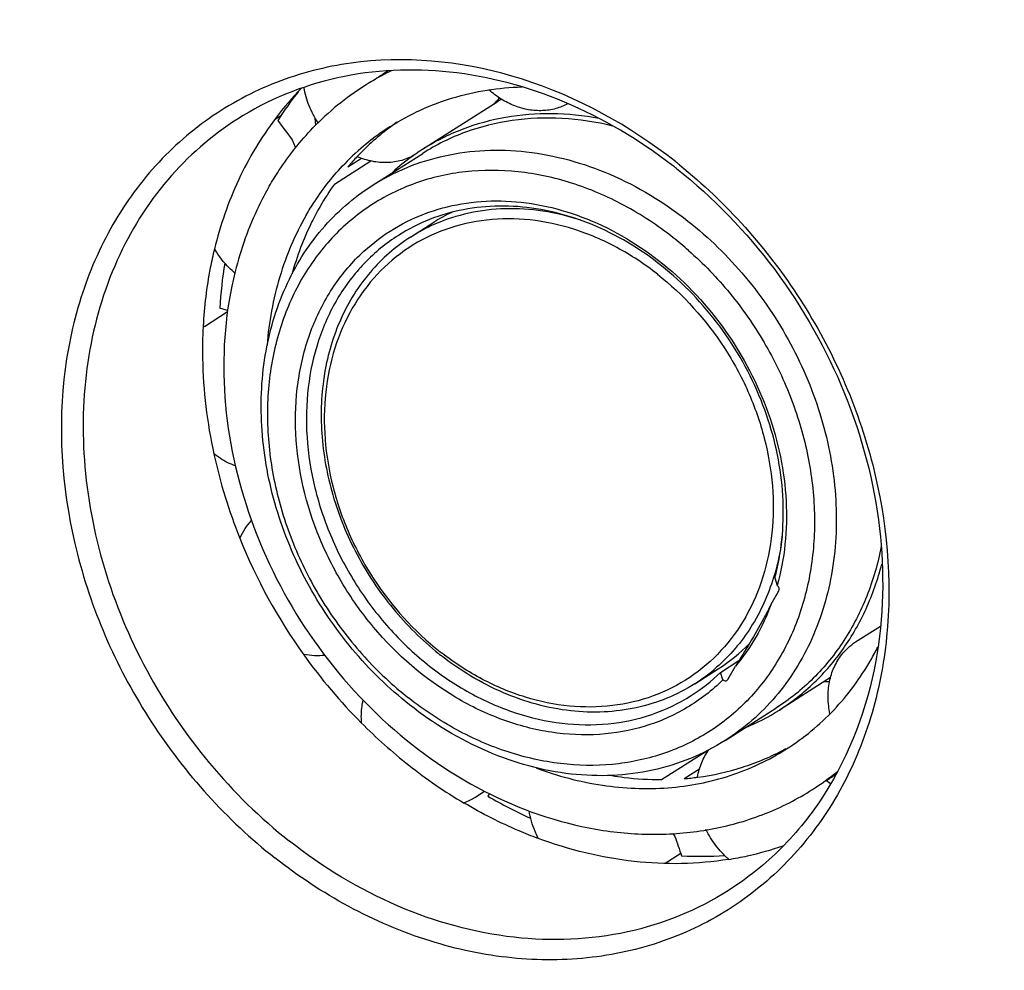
# Model space of a CAD drawing. Header units: millimetres. Extents: x 0 to 420, y 0 to 297.
# Tile 66 of 108: x 144 to 159, y 38 to 53. Entities that reach past the tile are written whole.
import ezdxf

# ---------------------------------------------------------------- set-up
doc = ezdxf.new("R2010")
doc.units = ezdxf.units.MM
doc.header["$LTSCALE"] = 23.1
doc.layers.get('0').update_dxf_attribs({"linetype": 'CONTINUOUS'})
for name, color, linetype in [('HRIADEL', 7, 'CONTINUOUS'), ('KLIETKY_HRIAD', 7, 'CONTINUOUS'), ('NOS-TELESO', 7, 'CONTINUOUS'), ('PRIR-VYST', 7, 'CONTINUOUS'), ('REZVALC', 7, 'CONTINUOUS')]:
    doc.layers.add(name, color=color, linetype=linetype)

msp = doc.modelspace()

# ---------------------------------------------------------------- linework, layer by layer
at = {"color": 7, "linetype": 'Continuous'}
for p, q in [((149.83559, 49.46066), (150.19971, 49.69235)), ((154.26452, 42.50027), (154.62864, 42.73196))]:
    msp.add_line(p, q, dxfattribs=at)
for centre, radius, start, end in [((151.68472, 47.358), 2.76667, 115.88057, 122.462734), ((151.32346, 47.12118), 2.77253, 113.614583, 122.45572), ((153.13183, 45.08115), 2.78552, 302.503588, 315.418994), ((153.18699, 46.60359), 4.65667, 231.2717, 231.765109), ((153.08051, 46.53171), 4.49724, 231.765216, 232.250183), ((152.77589, 44.83868), 2.77203, 302.480683, 311.304899)]:
    msp.add_arc(centre, radius, start, end, dxfattribs=at)
for points, knots in [([(152.49053, 49.72401), (152.29799, 49.78715), (151.9084, 49.8816), (151.31745, 49.92044), (150.74516, 49.85273), (150.38366, 49.73625), (150.21283, 49.66154)], [0, 0, 0, 0, 0.26124264, 0.51405995, 0.7596198, 1, 1, 1, 1]), ([(153.68149, 48.88448), (153.48422, 49.03991), (153.06979, 49.31395), (152.39755, 49.60232), (151.7076, 49.75118), (151.02616, 49.75332), (150.37981, 49.60716), (149.79502, 49.31731), (149.29625, 48.89531), (148.90373, 48.35912), (148.63215, 47.73117), (148.49065, 47.03654), (148.48338, 46.30189), (148.6096, 45.55495), (148.8644, 44.82321), (149.35862, 43.90996), (149.8915, 43.31889), (150.29724, 42.99921)], [0, 0, 0, 0, 0.06593389, 0.12967535, 0.19098782, 0.24998721, 0.30717954, 0.36340425, 0.41969277, 0.47706369, 0.53632193, 0.59792765, 0.66195421, 0.72811776, 0.79584946, 0.86438701, 1, 1, 1, 1]), ([(149.83559, 49.46066), (149.71902, 49.38648), (149.49588, 49.21963), (149.09989, 48.81895), (148.71261, 48.19838), (148.45789, 47.33146), (148.41878, 46.38859), (148.59498, 45.4251), (148.97464, 44.49606), (149.5348, 43.65514), (150.01394, 43.1791), (150.27365, 42.97082)], [0, 0, 0, 0, 0.05524881, 0.11090293, 0.22457358, 0.34347356, 0.46834237, 0.59850307, 0.73216884, 0.86688182, 1, 1, 1, 1]), ([(153.68149, 48.88448), (154.08596, 48.5658), (154.61742, 47.97692), (155.11126, 47.06708), (155.36661, 46.33794), (155.49427, 45.59335), (155.4893, 44.86055), (155.35092, 44.16704), (155.08312, 43.53924), (154.69487, 43.00204), (154.20056, 42.57775), (153.62008, 42.28429), (152.97755, 42.13334), (152.29913, 42.12969), (151.61118, 42.27202), (150.9397, 42.55341), (150.52492, 42.82272), (150.32724, 42.97578)], [0, 0, 0, 0, 0.1356398, 0.20419466, 0.2719537, 0.33815756, 0.40223746, 0.46390566, 0.52322739, 0.58065122, 0.63696955, 0.69319128, 0.75034475, 0.80927423, 0.87049708, 0.93414479, 1, 1, 1, 1]), ([(155.62798, 44.79587), (155.62135, 44.74089), (155.59054, 44.52463), (155.5407, 44.31102), (155.49251, 44.15524)], [0, 0, 0, 0, 0.25349007, 1, 1, 1, 1]), ([(155.49251, 44.15524), (155.40862, 43.88407), (155.17681, 43.36912), (154.81114, 42.93686), (154.60562, 42.7563)], [0, 0, 0, 0, 0.50922836, 1, 1, 1, 1]), ([(154.26451, 42.50027), (154.12614, 42.41222), (153.83144, 42.25983), (153.35283, 42.11178), (152.84679, 42.04652), (152.14163, 42.0716), (151.24637, 42.31998), (150.6043, 42.71009), (150.30505, 42.94587)], [0, 0, 0, 0, 0.11602577, 0.23324168, 0.35270429, 0.47522917, 0.73048617, 1, 1, 1, 1])]:
    msp.add_open_spline(points, degree=3, knots=knots, dxfattribs=at)
at = {"layer": 'HRIADEL', "color": 7, "linetype": 'Continuous'}
for p, q in [((151.18399, 51.56675), (150.02281, 50.82789)), ((149.23806, 50.26573), (150.02554, 50.7668)), ((155.51198, 44.1489), (155.54961, 44.03283)), ((155.55214, 44.03082), (155.54961, 44.03283)), ((155.45594, 43.74269), (155.57352, 43.94717)), ((154.66592, 42.67759), (154.9532, 42.86038)), ((154.70354, 42.56151), (154.66592, 42.67759)), ((154.78034, 42.56781), (154.89792, 42.77229)), ((154.70354, 42.56151), (154.70608, 42.55951)), ((156.38036, 42.59849), (155.58233, 42.0907)), ((154.74067, 41.61797), (155.52815, 42.11904))]:
    msp.add_line(p, q, dxfattribs=at)
for centre, radius, start, end in [((153.04347, 48.64436), 3.46382, 121.105136, 122.468219), ((151.88168, 47.90652), 3.46263, 122.468557, 124.458342), ((151.89678, 47.88596), 3.48812, 124.885516, 132.33831), ((151.88346, 47.90392), 3.46577, 124.458287, 124.874668), ((150.48751, 45.082), 5.5624, 48.600558, 51.761705), ((154.89198, 42.92741), 0.27424, 40.014663, 41.542892), ((152.6771, 44.72646), 2.85539, 302.474847, 314.147774), ((153.71325, 45.02992), 3.48317, 292.53039, 302.452693)]:
    msp.add_arc(centre, radius, start, end, dxfattribs=at)
for points, knots in [([(152.77501, 51.30856), (152.53217, 51.35463), (152.04495, 51.4057), (151.32172, 51.35039), (150.63718, 51.16297), (150.21797, 50.95207), (150.02281, 50.82789)], [0, 0, 0, 0, 0.25947462, 0.51122873, 0.75717569, 1, 1, 1, 1]), ([(152.98606, 51.191), (152.72704, 51.25478), (152.20511, 51.33569), (151.42493, 51.30557), (150.68556, 51.12206), (150.23428, 50.89962), (150.02554, 50.7668)], [0, 0, 0, 0, 0.26070584, 0.51276524, 0.7581885, 1, 1, 1, 1]), ([(149.23806, 50.26573), (149.40998, 50.37512), (149.77612, 50.56445), (150.37076, 50.74839), (150.99947, 50.82947), (151.87559, 50.79831), (152.98788, 50.48972), (153.7856, 50.00504), (154.1574, 49.7121)], [0, 0, 0, 0, 0.11602578, 0.23324172, 0.35270431, 0.47522919, 0.7304861, 1, 1, 1, 1]), ([(153.93027, 49.45095), (153.68986, 49.64037), (153.18476, 49.97436), (152.36547, 50.32583), (151.52459, 50.50723), (150.69408, 50.50985), (149.90635, 50.33173), (149.19364, 49.97846), (148.58576, 49.46416), (148.10737, 48.81068), (147.77638, 48.04536), (147.60393, 47.19877), (147.59505, 46.30344), (147.74896, 45.39302), (148.05921, 44.50153), (148.51392, 43.66214), (149.0957, 42.90649), (149.55929, 42.47244), (149.80571, 42.27828)], [0, 0, 0, 0, 0.06590225, 0.12961722, 0.19090148, 0.24987427, 0.30704077, 0.36324007, 0.41950317, 0.47684814, 0.53607968, 0.5976576, 0.66165518, 0.72778886, 0.79548999, 0.86399612, 0.93244975, 1, 1, 1, 1]), ([(149.82133, 42.17159), (149.49508, 42.42864), (148.89242, 43.01822), (148.18612, 44.06357), (147.70523, 45.22146), (147.47924, 46.42451), (147.52282, 47.6026), (147.78913, 48.51787), (148.13206, 49.16184), (148.4458, 49.59113), (148.81392, 49.96467), (149.09249, 50.1731), (149.23806, 50.26573)], [0, 0, 0, 0, 0.13292895, 0.26755872, 0.40121627, 0.53140915, 0.65631355, 0.77522293, 0.83273628, 0.88915054, 0.94477983, 1, 1, 1, 1]), ([(149.10883, 49.24042), (149.25435, 49.37406), (149.57348, 49.61305), (150.11683, 49.8681), (150.70815, 50.01206), (151.3302, 50.04126), (151.96578, 49.95559), (152.81913, 49.68901), (153.82501, 49.08315), (154.79856, 48.03295), (155.35764, 46.96), (155.61383, 46.04472), (155.70351, 45.35549), (155.68873, 44.67966), (155.60776, 44.24242), (155.54961, 44.03283)], [0, 0, 0, 0, 0.0555017, 0.1110987, 0.16751365, 0.22535253, 0.28502993, 0.34673321, 0.47549419, 0.60951905, 0.74439762, 0.8108219, 0.87577666, 0.93889779, 1, 1, 1, 1]), ([(155.51198, 44.1489), (155.61712, 44.53868), (155.69928, 45.37995), (155.45912, 46.64098), (154.88865, 47.82984), (154.04003, 48.83767), (152.99023, 49.57251), (152.00619, 49.90243), (151.22301, 49.96169), (150.65968, 49.90633), (150.1269, 49.75253), (149.79989, 49.58611), (149.64711, 49.48889)], [0, 0, 0, 0, 0.1231, 0.25305619, 0.38699205, 0.52081023, 0.65044814, 0.77313107, 0.83183915, 0.88891732, 0.94478263, 1, 1, 1, 1]), ([(154.1574, 49.7121), (154.48364, 49.45505), (155.08631, 48.86547), (155.79261, 47.82012), (156.2735, 46.66223), (156.49948, 45.45919), (156.4559, 44.28109), (156.1896, 43.36582), (155.84666, 42.72185), (155.53293, 42.29256), (155.16481, 41.91902), (154.88624, 41.71059), (154.74067, 41.61797)], [0, 0, 0, 0, 0.13292895, 0.26755872, 0.40121627, 0.53140915, 0.65631355, 0.77522293, 0.83273628, 0.88915054, 0.94477983, 1, 1, 1, 1]), ([(149.64711, 49.48889), (149.45503, 49.36667), (149.09589, 49.07176), (148.67182, 48.50889), (148.37513, 47.84677), (148.21633, 47.11221), (148.19997, 46.33339), (148.32573, 45.53965), (148.58826, 44.76061), (148.97745, 44.02535), (149.47863, 43.36134), (150.0731, 42.79352), (150.73884, 42.34338), (151.45126, 42.02828), (152.18393, 41.86097), (152.90939, 41.84924), (153.5989, 41.99496), (154.01817, 42.19535), (154.21025, 42.31757)], [0, 0, 0, 0, 0.05622936, 0.11348363, 0.17258495, 0.23401593, 0.29787279, 0.36389172, 0.43151872, 0.50000028, 0.56848184, 0.63610886, 0.70212779, 0.76598464, 0.82741559, 0.88651687, 0.94377108, 1, 1, 1, 1]), ([(154.16595, 49.25446), (154.39779, 49.05013), (154.83061, 48.60051), (155.36552, 47.83292), (155.77324, 46.99336), (156.03875, 46.1122), (156.15218, 45.22094), (156.10875, 44.35159), (155.90895, 43.53564), (155.55863, 42.80334), (155.06941, 42.18294), (154.45911, 41.6994), (153.75162, 41.37233), (152.97523, 41.21405), (152.16025, 41.22918), (151.33709, 41.41548), (150.53575, 41.76453), (150.04128, 42.09267), (149.80571, 42.27828)], [0, 0, 0, 0, 0.06803138, 0.13669752, 0.20516977, 0.27263963, 0.33841295, 0.40200015, 0.46319748, 0.52214711, 0.57935403, 0.63563384, 0.69197909, 0.74936958, 0.80858685, 0.87009054, 0.93397619, 1, 1, 1, 1]), ([(154.70354, 42.56151), (154.53526, 42.39561), (154.15688, 42.10247), (153.49638, 41.81179), (152.77261, 41.68263), (152.01592, 41.71895), (151.25587, 41.91765), (150.26561, 42.39187), (149.39967, 43.14358), (148.74061, 44.07649), (148.24119, 45.09762), (148.00183, 46.20957), (148.07137, 47.29221), (148.27142, 48.04032), (148.6137, 48.7049), (148.93254, 49.07851), (149.10883, 49.24042)], [0, 0, 0, 0, 0.05627914, 0.11269075, 0.17026495, 0.22979913, 0.29172873, 0.35609132, 0.4900556, 0.55873395, 0.62723774, 0.75991511, 0.82334185, 0.884304, 0.94299441, 1, 1, 1, 1]), ([(157.17001, 44.63899), (157.11879, 44.3755), (156.97194, 43.86476), (156.61395, 43.16558), (156.13278, 42.56924), (155.73805, 42.25261), (155.52814, 42.11904)], [0, 0, 0, 0, 0.26079806, 0.51288131, 0.75826539, 1, 1, 1, 1]), ([(155.58233, 42.0907), (155.77643, 42.2142), (156.14317, 42.50279), (156.60119, 43.03972), (156.95718, 43.66685), (157.11789, 44.12656), (157.17953, 44.36439)], [0, 0, 0, 0, 0.24289091, 0.48887276, 0.74060744, 1, 1, 1, 1]), ([(155.57352, 43.94717), (155.5808, 43.95983), (155.583, 43.99374), (155.56467, 44.02096), (155.55214, 44.03082)], [0, 0, 0, 0, 0.4779783, 1, 1, 1, 1]), ([(155.45594, 43.74269), (155.41668, 43.66536), (155.24297, 43.33498), (155.05139, 43.01421), (154.89792, 42.77229)], [0, 0, 0, 0, 0.23238653, 1, 1, 1, 1]), ([(155.45594, 43.74269), (155.39012, 43.56488), (155.23163, 43.22341), (155.01672, 42.91399), (154.89792, 42.77229)], [0, 0, 0, 0, 0.50625979, 1, 1, 1, 1]), ([(154.70608, 42.55951), (154.71483, 42.55262), (154.73502, 42.54298), (154.75764, 42.54739), (154.76607, 42.55275)], [0, 0, 0, 0, 0.5269431, 1, 1, 1, 1]), ([(154.74067, 41.61797), (154.56875, 41.50857), (154.20261, 41.31924), (153.60797, 41.13531), (152.97926, 41.05422), (152.10314, 41.08538), (150.99085, 41.39397), (150.19312, 41.87866), (149.82133, 42.17159)], [0, 0, 0, 0, 0.11602578, 0.23324172, 0.35270431, 0.47522919, 0.7304861, 1, 1, 1, 1])]:
    msp.add_open_spline(points, degree=3, knots=knots, dxfattribs=at)
msp.add_open_spline([(154.76607, 42.55275), (154.7719, 42.55646), (154.77689, 42.56182), (154.78034, 42.56781)], degree=3, dxfattribs=at)
at = {"layer": 'KLIETKY_HRIAD', "color": 7, "linetype": 'Continuous'}
for p, q in [((148.3594, 51.2051), (148.35087, 51.31293)), ((147.9935, 50.97875), (148.04547, 50.85227)), ((148.64997, 50.28734), (149.21643, 50.64778)), ((148.86116, 50.55851), (149.06973, 50.69122)), ((153.74673, 41.00601), (154.45201, 41.45478)), ((154.09853, 41.02111), (154.33807, 41.17353)), ((156.31518, 40.99007), (156.38157, 40.94318)), ((151.06732, 40.78819), (151.04265, 40.74721)), ((154.45055, 40.20625), (154.42825, 40.22198)), ((153.92331, 40.16569), (153.95614, 40.12062))]:
    msp.add_line(p, q, dxfattribs=at)
for centre, radius, start, end in [((151.66962, 48.29325), 4.34451, 120.218445, 122.465103), ((151.46136, 48.13629), 4.36517, 116.288637, 119.05982), ((151.45243, 48.15256), 4.34661, 119.061099, 122.466927), ((152.15292, 48.49591), 5.19486, 141.465397, 147.610916), ((151.48058, 48.11396), 4.39428, 122.506475, 136.068751), ((175.14224, 71.79026), 34.2078, 216.842604, 217.472823), ((151.80733, 48.07727), 3.85066, 124.442806, 126.310145), ((151.61068, 47.90878), 3.88723, 122.50595, 136.081764), ((151.84311, 48.03286), 3.90764, 126.34731, 136.578978), ((151.8998, 47.97803), 3.9865, 136.566694, 139.661345), ((152.09003, 47.83567), 4.2243, 144.523149, 150.108843), ((153.68968, 47.96906), 6.83641, 170.838871, 176.753468), ((151.02332, 62.25453), 14.50728, 253.34015, 253.842962), ((153.24107, 45.03481), 4.34447, 330.107031, 333.134495), ((153.84113, 44.8826), 3.86225, 298.084392, 298.610829), ((153.75527, 44.53216), 4.36265, 302.473618, 308.783799), ((153.74494, 45.25574), 4.24937, 274.773102, 277.637869), ((153.9814, 44.66023), 4.34932, 302.469084, 304.781179), ((154.76254, 47.13086), 7.3884, 239.769752, 245.579761), ((178.039, 48.20002), 25.40199, 198.545762, 199.268018), ((154.33308, 45.39041), 5.57942, 267.193486, 274.061567)]:
    msp.add_arc(centre, radius, start, end, dxfattribs=at)
for points, knots in [([(149.52174, 51.18702), (149.82209, 51.37813), (150.48752, 51.68083), (151.20888, 51.79206), (151.57325, 51.80262)], [0, 0, 0, 0, 0.49407871, 1, 1, 1, 1]), ([(147.6354, 50.25395), (147.68317, 50.33702), (147.88175, 50.65988), (148.11942, 50.95886), (148.31594, 51.16269)], [0, 0, 0, 0, 0.25287595, 1, 1, 1, 1]), ([(148.2092, 49.80184), (148.25142, 49.87526), (148.42692, 50.16061), (148.63694, 50.42489), (148.81059, 50.60509)], [0, 0, 0, 0, 0.25285771, 1, 1, 1, 1]), ([(147.6354, 50.25395), (147.57679, 50.15202), (147.35338, 49.72871), (147.19112, 49.27374), (147.10328, 48.92375)], [0, 0, 0, 0, 0.2457512, 1, 1, 1, 1]), ([(148.42768, 49.94086), (148.38091, 49.85954), (148.20182, 49.52309), (148.06654, 49.16368), (147.98948, 48.88702)], [0, 0, 0, 0, 0.24621161, 1, 1, 1, 1]), ([(148.2092, 49.80184), (148.03594, 49.50053), (147.75636, 48.84011), (147.62879, 48.13581), (147.5996, 47.77462)], [0, 0, 0, 0, 0.48958438, 1, 1, 1, 1]), ([(147.10328, 48.92375), (146.95353, 48.32706), (146.84802, 47.04476), (147.23599, 45.13056), (148.11998, 43.33202), (149.42034, 41.81186), (151.02074, 40.7071), (152.51643, 40.2144), (153.70542, 40.12922), (154.56043, 40.21587), (155.36907, 40.45094), (155.86555, 40.70399), (156.09763, 40.85165)], [0, 0, 0, 0, 0.12345059, 0.25361995, 0.38759093, 0.52130032, 0.65076128, 0.77328081, 0.83192807, 0.88896355, 0.94480136, 1, 1, 1, 1]), ([(155.69501, 41.48443), (155.96273, 41.65477), (156.46227, 42.06784), (156.8463, 42.5892), (157.00754, 42.8696)], [0, 0, 0, 0, 0.49520815, 1, 1, 1, 1]), ([(151.79277, 41.18801), (152.12592, 41.06401), (152.80493, 40.88388), (153.83883, 40.83928), (154.82413, 41.02947), (155.4223, 41.31091), (155.69501, 41.48443)], [0, 0, 0, 0, 0.26339419, 0.51621322, 0.76049904, 1, 1, 1, 1]), ([(154.30973, 41.04408), (154.54645, 41.07584), (155.01203, 41.17917), (155.45176, 41.36433), (155.65937, 41.47511)], [0, 0, 0, 0, 0.50371282, 1, 1, 1, 1]), ([(152.97096, 41.06962), (153.03577, 41.0589), (153.29273, 41.02167), (153.55279, 41.00544), (153.74673, 41.00601)], [0, 0, 0, 0, 0.25300717, 1, 1, 1, 1])]:
    msp.add_open_spline(points, degree=3, knots=knots, dxfattribs=at)
at = {"layer": 'NOS-TELESO', "color": 7, "linetype": 'Continuous'}
msp.add_open_spline([(138.43144, 23.49535), (136.93395, 24.67523), (134.11679, 27.31291), (130.58136, 31.90499), (127.81805, 37.00579), (125.93274, 42.42363), (124.99727, 47.95519), (125.04324, 52.53488), (125.5905, 56.04363), (126.24178, 58.5498), (127.13166, 60.92904), (128.25189, 63.15852), (129.59194, 65.21641), (131.13908, 67.08254), (132.87842, 68.73845), (134.79305, 70.16778), (136.86419, 71.35639), (139.07145, 72.29265), (141.39311, 72.96753), (143.80636, 73.3747), (146.28766, 73.51054), (148.81293, 73.37409), (151.35783, 72.96703), (153.89785, 72.29366), (156.40901, 71.36049), (159.71021, 69.7712), (162.03509, 68.23423), (163.49606, 67.08314)], degree=3, knots=[0, 0, 0, 0, 0.06749694, 0.13589688, 0.20434916, 0.27199707, 0.33807875, 0.40202599, 0.43313443, 0.4636319, 0.49353944, 0.52290268, 0.55179131, 0.58029713, 0.60853065, 0.63661613, 0.66468556, 0.69287172, 0.72130134, 0.75008875, 0.77933061, 0.80910215, 0.83945489, 0.87041577, 0.90198748, 0.93414976, 1, 1, 1, 1], dxfattribs=at)
at = {"layer": 'PRIR-VYST', "color": 7, "linetype": 'Continuous'}
msp.add_line((146.60443, 48.07325), (146.6039, 48.06332), dxfattribs=at)
for centre, radius, start, end in [((151.70175, 48.31076), 4.97639, 135.674925, 142.951478), ((148.82212, 44.11378), 8.3054, 51.206975, 51.765026), ((149.03304, 44.25493), 7.98986, 51.765213, 52.306263), ((154.80744, 47.83746), 8.22559, 192.362664, 201.898822), ((155.20387, 47.98895), 8.64992, 201.850504, 215.604123), ((155.17229, 47.95904), 8.60683, 215.564595, 224.832181), ((154.94917, 47.74307), 8.29634, 224.860818, 231.716104), ((154.62579, 47.33261), 7.77379, 231.712705, 239.405474), ((154.01369, 44.67753), 4.97602, 282.437318, 289.108494), ((153.98257, 44.81369), 5.11569, 279.083037, 282.449248)]:
    msp.add_arc(centre, radius, start, end, dxfattribs=at)
for points, knots in [([(153.96223, 50.6375), (153.24979, 51.19883), (151.68616, 52.06863), (149.48478, 52.33486), (147.87493, 51.96984), (146.79652, 51.43555), (145.87696, 50.65745), (145.15322, 49.66892), (144.65254, 48.51091), (144.29881, 46.77658), (144.50689, 44.4342), (145.67106, 41.82133), (146.97444, 40.37595), (147.72252, 39.78653)], [0, 0, 0, 0, 0.12943055, 0.24934203, 0.30665746, 0.36300315, 0.41941281, 0.47690715, 0.53629296, 0.59803128, 0.72798353, 0.8640948, 1, 1, 1, 1]), ([(153.91837, 50.57723), (153.40324, 50.97527), (152.29988, 51.63231), (150.48905, 52.12209), (148.69886, 52.04542), (147.6129, 51.60216), (147.13877, 51.30049)], [0, 0, 0, 0, 0.26983996, 0.52541608, 0.76706514, 1, 1, 1, 1]), ([(147.13877, 51.30049), (146.73365, 51.04273), (145.9879, 50.38963), (145.19265, 49.10644), (144.7544, 47.5982), (144.67201, 45.3824), (145.52898, 42.58485), (147.04148, 40.76323), (147.94965, 40.04768)], [0, 0, 0, 0, 0.11092012, 0.22495394, 0.34427326, 0.46960812, 0.73291476, 1, 1, 1, 1]), ([(147.72997, 51.30899), (147.50699, 51.01383), (147.11854, 50.36195), (146.87099, 49.64568), (146.78008, 49.2741)], [0, 0, 0, 0, 0.49160906, 1, 1, 1, 1]), ([(153.97785, 50.53081), (154.55338, 50.07735), (155.58989, 49.00417), (156.68067, 47.07268), (157.23663, 44.96959), (157.2087, 43.53351), (157.08536, 42.85606)], [0, 0, 0, 0, 0.25405103, 0.51047985, 0.76124898, 1, 1, 1, 1]), ([(154.02553, 50.58712), (154.75705, 49.99912), (156.03081, 48.56786), (157.17235, 45.99253), (157.384, 43.68657), (157.04974, 41.97457), (156.72373, 41.19498), (156.5242, 40.83603)], [0, 0, 0, 0, 0.25978756, 0.51978041, 0.7681988, 0.88632432, 1, 1, 1, 1]), ([(146.78008, 49.2741), (146.75635, 49.17712), (146.66964, 48.78156), (146.62086, 48.37784), (146.60443, 48.07325)], [0, 0, 0, 0, 0.2466154, 1, 1, 1, 1]), ([(146.6039, 48.06332), (146.59533, 47.90003), (146.58391, 47.23401), (146.66527, 46.56709), (146.77258, 46.07637)], [0, 0, 0, 0, 0.24557082, 1, 1, 1, 1]), ([(157.08536, 42.85606), (156.95214, 42.12434), (156.55527, 41.05711), (155.64285, 39.916), (155.08543, 39.46677), (154.78873, 39.278)], [0, 0, 0, 0, 0.51203588, 0.75790423, 1, 1, 1, 1]), ([(156.5242, 40.83603), (156.32653, 40.48043), (155.85505, 39.81681), (154.93762, 39.02048), (153.85651, 38.46995), (152.65832, 38.18824), (151.39224, 38.18473), (149.65569, 38.55109), (148.44048, 39.22084), (147.72252, 39.78653)], [0, 0, 0, 0, 0.12061515, 0.23882779, 0.35679581, 0.47672761, 0.60043477, 0.72901861, 1, 1, 1, 1]), ([(151.82232, 40.0901), (151.72368, 40.12664), (151.32741, 40.28399), (150.94571, 40.47768), (150.66924, 40.641)], [0, 0, 0, 0, 0.24675379, 1, 1, 1, 1]), ([(154.78873, 39.278), (154.31012, 38.97348), (153.21227, 38.52759), (151.40312, 38.45883), (149.57631, 38.96661), (148.46656, 39.6404), (147.94965, 40.04768)], [0, 0, 0, 0, 0.23273581, 0.47432707, 0.73001091, 1, 1, 1, 1]), ([(154.79016, 39.76215), (154.30636, 39.68476), (153.28893, 39.66857), (152.30394, 39.91169), (151.82232, 40.0901)], [0, 0, 0, 0, 0.48821745, 1, 1, 1, 1])]:
    msp.add_open_spline(points, degree=3, knots=knots, dxfattribs=at)
at = {"layer": 'REZVALC', "color": 7, "linetype": 'Continuous'}
for p, q in [((151.17601, 51.57957), (151.17401, 51.57757)), ((147.73111, 51.30549), (147.82355, 51.36431)), ((146.62443, 48.0706), (146.98416, 48.2995)), ((156.77075, 43.1514), (157.15762, 43.39757)), ((150.83934, 40.72994), (150.98926, 40.82533)), ((153.80239, 39.70384), (154.04566, 39.85863))]:
    msp.add_line(p, q, dxfattribs=at)
for centre, radius, start, end in [((150.56369, 52.1903), 0.86483, 308.67963, 314.887116), ((150.55322, 52.20068), 0.87957, 315.077151, 319.516536), ((148.43621, 50.25853), 1.44792, 17.221365, 17.76281), ((147.08142, 47.35242), 0.85125, 122.468948, 123.551962), ((156.3056, 41.54685), 0.98542, 86.582078, 91.818311), ((150.37933, 41.45314), 0.85711, 289.964162, 302.459107)]:
    msp.add_arc(centre, radius, start, end, dxfattribs=at)
for points, knots in [([(148.39615, 51.2397), (148.34082, 51.32373), (148.24738, 51.50175), (148.19152, 51.69503), (148.17442, 51.7925)], [0, 0, 0, 0, 0.50414742, 1, 1, 1, 1]), ([(151.89273, 51.43199), (151.82028, 51.42888), (151.67162, 51.43932), (151.45336, 51.50133), (151.24408, 51.60684), (151.1171, 51.70229), (151.05728, 51.75558)], [0, 0, 0, 0, 0.23728505, 0.48320045, 0.73785317, 1, 1, 1, 1]), ([(152.28788, 51.54111), (152.22827, 51.50813), (152.09943, 51.45587), (151.96211, 51.43497), (151.89273, 51.43199)], [0, 0, 0, 0, 0.49519572, 1, 1, 1, 1]), ([(149.90301, 50.74538), (149.83922, 50.7074), (149.69957, 50.64741), (149.47155, 50.61308), (149.23496, 50.63434), (149.08151, 50.68347), (149.00679, 50.71584)], [0, 0, 0, 0, 0.23967507, 0.48426177, 0.73713899, 1, 1, 1, 1]), ([(147.1007, 48.89927), (147.06989, 48.92535), (146.95022, 49.03565), (146.84908, 49.16588), (146.78622, 49.27077)], [0, 0, 0, 0, 0.2481849, 1, 1, 1, 1]), ([(147.10969, 45.89414), (147.08068, 45.90488), (146.96424, 45.95321), (146.85532, 46.01922), (146.77946, 46.07652)], [0, 0, 0, 0, 0.24553336, 1, 1, 1, 1]), ([(147.18145, 44.77191), (147.20312, 44.82273), (147.25448, 44.91997), (147.32228, 45.00665), (147.35943, 45.04601)], [0, 0, 0, 0, 0.50515043, 1, 1, 1, 1]), ([(156.55214, 42.95201), (156.58268, 42.99123), (156.65013, 43.06441), (156.72917, 43.12494), (156.77075, 43.1514)], [0, 0, 0, 0, 0.50210639, 1, 1, 1, 1]), ([(148.50143, 42.94284), (148.44814, 42.93622), (148.33886, 42.93217), (148.23046, 42.94589), (148.1765, 42.95691)], [0, 0, 0, 0, 0.49370918, 1, 1, 1, 1]), ([(156.3712, 42.032), (156.35382, 42.11513), (156.33455, 42.28211), (156.35521, 42.5287), (156.42551, 42.75699), (156.50536, 42.89195), (156.55214, 42.95201)], [0, 0, 0, 0, 0.26382835, 0.51849845, 0.76346971, 1, 1, 1, 1]), ([(149.07269, 41.89639), (149.07048, 41.92632), (149.06586, 42.04377), (149.0779, 42.16203), (149.09704, 42.24743)], [0, 0, 0, 0, 0.25532689, 1, 1, 1, 1]), ([(154.30826, 41.04731), (154.32161, 41.12445), (154.36371, 41.27385), (154.43904, 41.40991), (154.48359, 41.47093)], [0, 0, 0, 0, 0.50887622, 1, 1, 1, 1]), ([(151.82317, 40.09763), (151.8061, 40.13117), (151.74362, 40.26611), (151.70147, 40.41061), (151.68354, 40.52019)], [0, 0, 0, 0, 0.2531417, 1, 1, 1, 1]), ([(154.78761, 39.76964), (154.71636, 39.83289), (154.58564, 39.97433), (154.48401, 40.13787), (154.44133, 40.22384)], [0, 0, 0, 0, 0.49815606, 1, 1, 1, 1])]:
    msp.add_open_spline(points, degree=3, knots=knots, dxfattribs=at)

doc.saveas('drawing.dxf')
